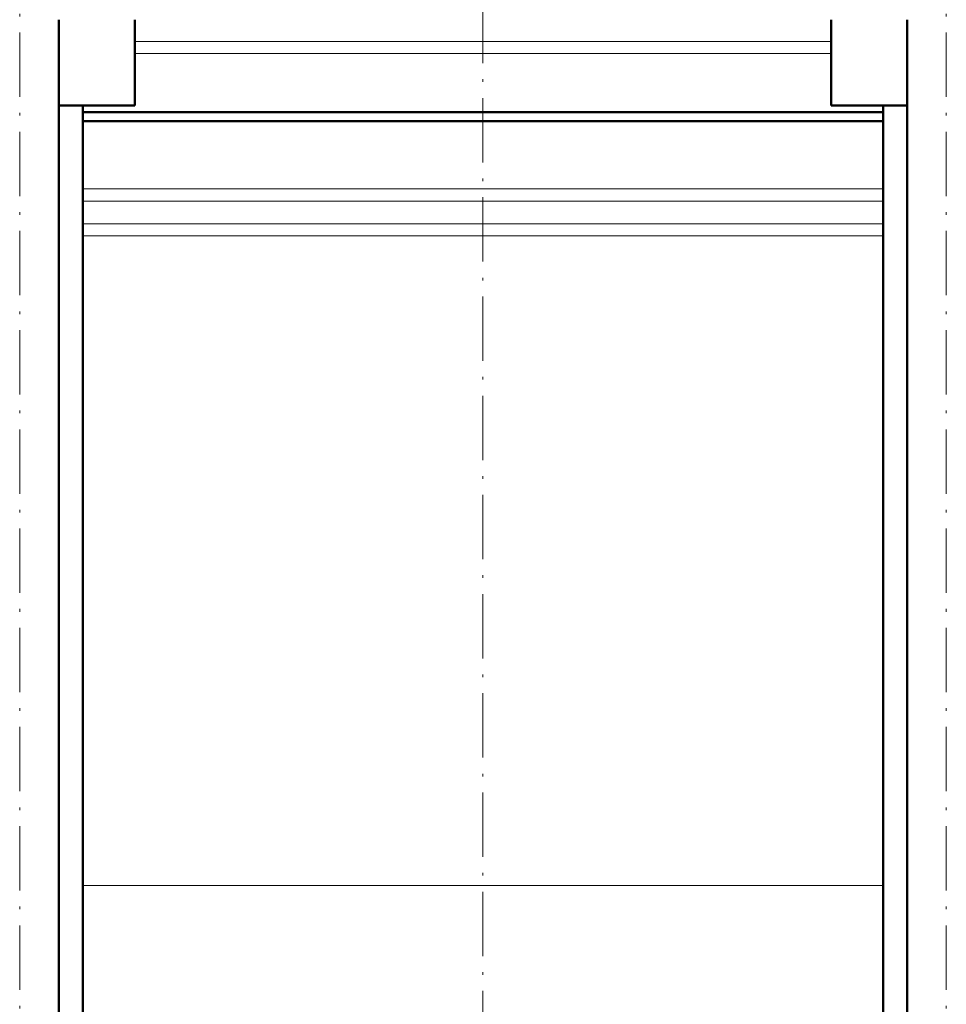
# Model space of a CAD drawing. Extents: x -1438 to 1837, y -1701 to 699.
# Tile 61 of 90: x 50 to 223, y -37 to 146. Entities that reach past the tile are written whole.
import ezdxf

# ---------------------------------------------------------------- set-up
doc = ezdxf.new("R2010")
doc.units = 0
doc.linetypes.add('DASHDOT', pattern=[18.5, 12, -3, 0.5, -3])

msp = doc.modelspace()

# ---------------------------------------------------------------- linework, layer by layer
at = {"color": 7, "linetype": 'DASHDOT', "lineweight": 18}
for p, q in [((50.33, -256.5), (50.33, 234.3)), ((223.25, -256.5), (223.25, 234.3)), ((136.79, 150.28), (136.79, -103.39))]:
    msp.add_line(p, q, dxfattribs=at)
at = {"color": 7, "linetype": 'DASHDOT', "lineweight": 18, "ltscale": 0.262922}
msp.add_line((136.79, 149.71), (136.79, 139.19), dxfattribs=at)
at = {"color": 7, "lineweight": 50}
for p, q in [((57.63, -215.6), (57.63, 146.4)), ((71.79, 130.4), (71.79, 146.4)), ((201.79, 130.4), (201.79, 146.4)), ((215.95, -215.6), (215.95, 146.4)), ((71.79, 130.4), (57.63, 130.4)), ((62.14, -215.6), (62.14, 130.4)), ((215.95, 130.4), (201.79, 130.4)), ((211.44, -215.6), (211.44, 130.4)), ((62.14, 129.15), (136.79, 129.15)), ((136.79, 129.15), (211.44, 129.15)), ((136.79, 127.45), (62.14, 127.45)), ((211.44, 127.45), (136.79, 127.45))]:
    msp.add_line(p, q, dxfattribs=at)
at = {"color": 7, "lineweight": 18}
for p, q in [((71.79, 142.34), (136.79, 142.34)), ((136.79, 142.34), (201.79, 142.34)), ((136.79, 140.07), (71.79, 140.07)), ((201.79, 140.07), (136.79, 140.07)), ((62.14, 114.83), (136.79, 114.83)), ((136.79, 114.83), (211.44, 114.83)), ((62.14, 112.55), (136.79, 112.55)), ((136.79, 112.55), (211.44, 112.55)), ((62.14, 108.34), (136.79, 108.34)), ((136.79, 108.34), (211.44, 108.34)), ((136.79, 106.07), (62.14, 106.07)), ((211.44, 106.07), (136.79, 106.07)), ((62.14, -15.05), (136.79, -15.05)), ((136.79, -15.05), (211.44, -15.05))]:
    msp.add_line(p, q, dxfattribs=at)

doc.saveas('drawing.dxf')
